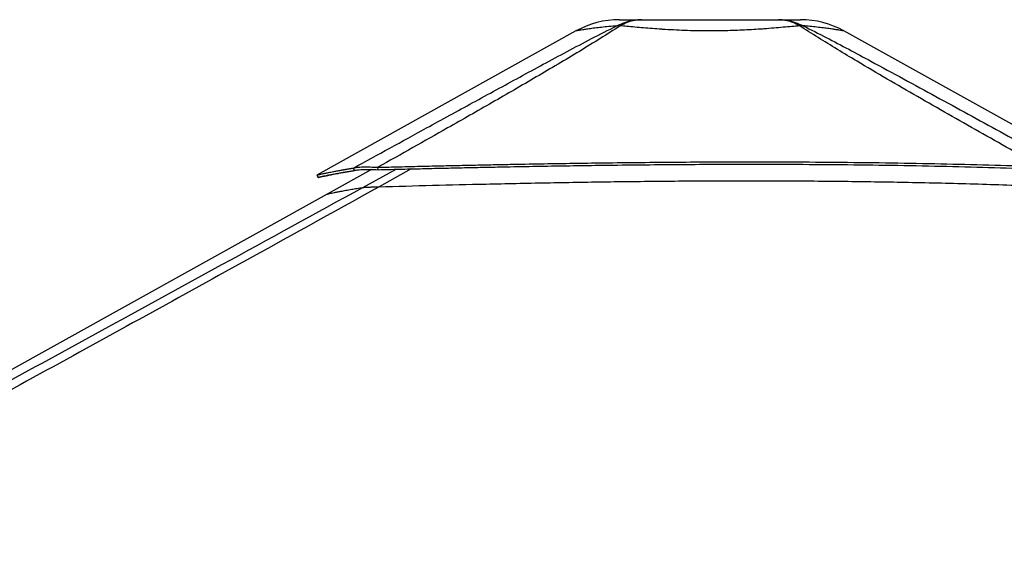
# Model space of a CAD drawing. Header units: millimetres. Extents: x 20 to 19631, y 28 to 16288.
# Tile 11 of 124: x 2419 to 3875, y 7194 to 7983. Entities that reach past the tile are written whole.
import ezdxf

# ---------------------------------------------------------------- set-up
doc = ezdxf.new("R2010")
doc.units = ezdxf.units.MM
doc.header["$LTSCALE"] = 2

msp = doc.modelspace()

# ---------------------------------------------------------------- linework, layer by layer
at = {"color": 7, "linetype": 'Continuous', "lineweight": 25}
for p, q in [((3241.37, 7966.33), (2857.91, 7753.14)), ((3986.17, 7772.73), (3637.58, 7966.35)), ((2913.79, 7760.04), (2912.06, 7763.64)), ((2948.57, 7761.18), (2948.32, 7764.78)), ((2938.85, 7761.53), (2873.5, 7725.2)), ((2873.5, 7725.2), (1115.52, 6747.85))]:
    msp.add_line(p, q, dxfattribs=at)
at = {"color": 8, "linetype": 'Continuous', "lineweight": 25}
for p, q in [((2997.56, 7762.39), (2950.28, 7736)), ((2925.91, 7734.86), (2975.15, 7761.85))]:
    msp.add_line(p, q, dxfattribs=at)
at = {"color": 7, "linetype": 'Continuous', "lineweight": 25, "flags": 128}
msp.add_lwpolyline([(2857.88, 7753.13), (2858.85, 7751.38), (2859.83, 7749.63)], dxfattribs=at)
at = {"color": 7, "linetype": 'Continuous', "lineweight": 25}
for centre, radius, start, end in [((3305.51, 7850.96), 132, 90.00001, 119.07257), ((3573.49, 7850.96), 132, 60.95085, 89.99999), ((3304.26, 7924.57), 49.37, 86.97156, 93.02844), ((3574.73, 7924.62), 49.34, 86.98562, 93.03931)]:
    msp.add_arc(centre, radius, start, end, dxfattribs=at)
for points, knots in [([(3301.66, 7973.88), (3305.53, 7975.67), (3313.3, 7979.26), (3325.6, 7982.34), (3333.99, 7982.75), (3338.21, 7982.96)], [0, 0, 0, 0, 0.33046395, 0.66371069, 1, 1, 1, 1]), ([(3305.51, 7982.96), (3305.68, 7982.96), (3306.02, 7982.96), (3308.76, 7982.96), (3313.17, 7982.96), (3319.56, 7982.96), (3327.68, 7982.96), (3334.7, 7982.96), (3338.21, 7982.96)], [0, 0, 0, 0, 0.1672356, 0.3348907, 0.5020718, 0.6679271, 0.8343071, 1, 1, 1, 1]), ([(3338.21, 7982.96), (3334.64, 7982.75), (3327.54, 7982.34), (3316.98, 7979.26), (3310.23, 7975.67), (3306.87, 7973.88)], [0, 0, 0, 0, 0.3362893, 0.669536, 1, 1, 1, 1]), ([(3338.21, 7982.96), (3343.07, 7982.96), (3352.81, 7982.96), (3368.92, 7982.96), (3385.82, 7982.96), (3403.38, 7982.96), (3421.35, 7982.96), (3439.49, 7982.96), (3457.63, 7982.96), (3475.6, 7982.96), (3493.16, 7982.96), (3510.06, 7982.96), (3526.18, 7982.96), (3535.92, 7982.96), (3540.78, 7982.96)], [0, 0, 0, 0, 0.08283765, 0.16601881, 0.24893764, 0.33251928, 0.41633794, 0.49996342, 0.58359234, 0.66741447, 0.75099948, 0.83393918, 0.91714152, 1, 1, 1, 1]), ([(3572.11, 7973.89), (3568.75, 7975.67), (3562, 7979.26), (3551.45, 7982.34), (3544.35, 7982.75), (3540.78, 7982.96)], [0, 0, 0, 0, 0.3304655, 0.6637123, 1, 1, 1, 1]), ([(3540.78, 7982.96), (3545, 7982.75), (3553.38, 7982.34), (3565.68, 7979.26), (3573.45, 7975.67), (3577.32, 7973.89)], [0, 0, 0, 0, 0.3362932, 0.6695402, 1, 1, 1, 1]), ([(3540.78, 7982.96), (3544.29, 7982.96), (3551.31, 7982.96), (3559.44, 7982.96), (3565.81, 7982.96), (3570.3, 7982.96), (3572.77, 7982.96), (3573.78, 7982.96), (3573.49, 7982.96), (3573.49, 7982.96)], [0, 0, 0, 0, 0.1656315, 0.3319494, 0.4977428, 0.6648901, 0.8325116, 0.9997465, 1, 1, 1, 1]), ([(2912.06, 7763.64), (2948.09, 7783.36), (3006.82, 7815.51), (3088.8, 7860.36), (3146.4, 7891.76), (3192.97, 7917.02), (3228.39, 7936), (3264.26, 7955.08), (3289.19, 7967.61), (3301.66, 7973.88)], [0, 0, 0, 0, 0.2839175, 0.4627989, 0.6416931, 0.7312098, 0.8207246, 0.9103698, 1, 1, 1, 1]), ([(3306.87, 7973.88), (3297.08, 7967.64), (3277.49, 7955.16), (3246.45, 7936.13), (3214.85, 7917.18), (3171.96, 7891.9), (3117.56, 7860.44), (3039.43, 7815.93), (2982.78, 7784.13), (2948.32, 7764.78)], [0, 0, 0, 0, 0.0897639, 0.1795426, 0.2695103, 0.35948, 0.5397535, 0.7200459, 1, 1, 1, 1]), ([(3572.11, 7973.88), (3568.33, 7973.53), (3560.73, 7972.83), (3547.98, 7971.67), (3534.19, 7970.49), (3521.63, 7969.51), (3509.4, 7968.66), (3497.66, 7967.94), (3483.84, 7967.26), (3469.54, 7966.74), (3454.68, 7966.4), (3439.11, 7966.29), (3422.91, 7966.42), (3406.27, 7966.82), (3389.68, 7967.49), (3376.98, 7968.2), (3365.18, 7968.95), (3354.24, 7969.73), (3340.99, 7970.8), (3328.35, 7971.9), (3316.88, 7972.95), (3310.05, 7973.58), (3306.87, 7973.88)], [0, 0, 0, 0, 0.0549575, 0.110318, 0.1670243, 0.224231, 0.2551609, 0.3027292, 0.3506222, 0.3995513, 0.4488435, 0.5000386, 0.5550115, 0.6105017, 0.6676482, 0.7253698, 0.7448852, 0.7960994, 0.8476997, 0.90047, 0.9536225, 1, 1, 1, 1]), ([(3929.31, 7765.74), (3898.67, 7782.92), (3837.4, 7817.29), (3761.49, 7860.5), (3701.42, 7895.27), (3661.89, 7918.54), (3627.88, 7939.02), (3599.27, 7956.59), (3581.16, 7968.12), (3572.11, 7973.88)], [0, 0, 0, 0, 0.2498244, 0.4996596, 0.6246518, 0.7496414, 0.8331026, 0.9165658, 1, 1, 1, 1]), ([(3577.32, 7973.89), (3588.79, 7968.15), (3611.72, 7956.67), (3644.81, 7939.17), (3682.87, 7918.75), (3725.86, 7895.5), (3789.74, 7860.69), (3868.97, 7817.41), (3931.94, 7782.96), (3963.43, 7765.74)], [0, 0, 0, 0, 0.0830759, 0.1661805, 0.249283, 0.3742529, 0.4992254, 0.7496044, 1, 1, 1, 1]), ([(2857.91, 7753.13), (2857.98, 7753.16), (2858.13, 7753.21), (2859.28, 7753.48), (2861.17, 7753.92), (2863.91, 7754.54), (2866.94, 7755.2), (2869.91, 7755.83), (2872.54, 7756.38), (2875.51, 7756.99), (2878.87, 7757.67), (2882.1, 7758.31), (2885.05, 7758.88), (2887.6, 7759.37), (2890.4, 7759.89), (2892.78, 7760.33), (2894.65, 7760.67), (2895.92, 7760.89), (2897.28, 7761.14), (2898.75, 7761.4), (2900.17, 7761.65), (2901.61, 7761.9), (2903.14, 7762.16), (2904.98, 7762.47), (2906.95, 7762.8), (2908.87, 7763.12), (2910.54, 7763.39), (2911.58, 7763.56), (2912.06, 7763.64)], [0, 0, 0, 0, 0.0748676, 0.1564664, 0.2394957, 0.3244018, 0.4118798, 0.4595494, 0.5083194, 0.5587508, 0.6111252, 0.6660076, 0.6979259, 0.7310765, 0.7655871, 0.8026459, 0.816367, 0.8308274, 0.8461739, 0.8623985, 0.8797913, 0.8926611, 0.9088649, 0.9283711, 0.9501238, 0.969567, 0.986183, 1, 1, 1, 1]), ([(2912.06, 7763.64), (2912.85, 7763.84), (2914.41, 7764.25), (2917.65, 7764.73), (2921.56, 7765.09), (2925.68, 7765.28), (2929.62, 7765.35), (2933.21, 7765.34), (2939.26, 7765.24), (2944.49, 7764.98), (2948.32, 7764.78)], [0, 0, 0, 0, 0.1264787, 0.2490105, 0.3787287, 0.507737, 0.5912047, 0.6758374, 0.7620547, 1, 1, 1, 1]), ([(2948.32, 7764.78), (2959.03, 7765.05), (2979.74, 7765.56), (3009.93, 7766.28), (3038.53, 7766.94), (3065.98, 7767.56), (3092.56, 7768.13), (3118.41, 7768.66), (3150.39, 7769.28), (3188.28, 7769.97), (3231.92, 7770.68), (3279.07, 7771.35), (3329.77, 7771.95), (3384.04, 7772.43), (3437.22, 7772.74), (3498.18, 7772.89), (3566.74, 7772.78), (3642.68, 7772.23), (3716.93, 7771.28), (3789.46, 7769.89), (3860.05, 7768.11), (3906.46, 7766.52), (3929.31, 7765.74)], [0, 0, 0, 0, 0.032848, 0.0634837, 0.0925205, 0.1204906, 0.147532, 0.1738828, 0.199574, 0.2453768, 0.2897483, 0.3329773, 0.3894376, 0.4446269, 0.4987034, 0.5518212, 0.6308141, 0.7081334, 0.7838893, 0.8578773, 0.9300475, 1, 1, 1, 1]), ([(2948.57, 7761.18), (2959.27, 7761.45), (2979.97, 7761.97), (3010.15, 7762.7), (3038.75, 7763.37), (3066.18, 7764), (3092.75, 7764.57), (3118.58, 7765.11), (3150.55, 7765.75), (3188.42, 7766.44), (3232.05, 7767.16), (3279.17, 7767.85), (3329.84, 7768.45), (3384.07, 7768.94), (3437.22, 7769.24), (3498.15, 7769.39), (3566.67, 7769.27), (3642.56, 7768.72), (3716.78, 7767.74), (3789.27, 7766.33), (3859.83, 7764.53), (3906.23, 7762.93), (3929.06, 7762.14)], [0, 0, 0, 0, 0.03285262, 0.06349202, 0.09253161, 0.12050397, 0.14754696, 0.17389888, 0.19959085, 0.24539382, 0.28976432, 0.33299158, 0.38944821, 0.44463294, 0.4987044, 0.55181707, 0.63080296, 0.70811712, 0.78387081, 0.85786048, 0.93003674, 1, 1, 1, 1]), ([(2859.85, 7749.64), (2859.92, 7749.66), (2860.08, 7749.71), (2861.22, 7749.99), (2863.1, 7750.42), (2865.83, 7751.03), (2868.85, 7751.69), (2871.81, 7752.31), (2874.42, 7752.86), (2877.38, 7753.46), (2880.74, 7754.14), (2883.95, 7754.77), (2886.88, 7755.33), (2889.43, 7755.81), (2892.22, 7756.33), (2894.59, 7756.77), (2896.45, 7757.1), (2897.71, 7757.33), (2899.07, 7757.57), (2900.53, 7757.82), (2901.95, 7758.07), (2903.38, 7758.32), (2904.91, 7758.58), (2906.74, 7758.89), (2908.7, 7759.21), (2910.61, 7759.53), (2912.28, 7759.8), (2913.32, 7759.96), (2913.79, 7760.04)], [0, 0, 0, 0, 0.0748694, 0.1564702, 0.2395012, 0.3244084, 0.4118873, 0.4595571, 0.5083272, 0.5587583, 0.6111323, 0.6660141, 0.697932, 0.7310821, 0.765592, 0.80265, 0.8163709, 0.8308309, 0.846177, 0.8624013, 0.8797937, 0.8926633, 0.9088667, 0.9283725, 0.9501248, 0.9695675, 0.9861833, 1, 1, 1, 1]), ([(2883.06, 7754.59), (2881.67, 7754.3), (2878.79, 7753.68), (2875.01, 7752.87), (2870.34, 7751.86), (2865.68, 7750.85), (2861.78, 7750.01), (2860.71, 7749.79), (2860.17, 7749.68)], [0, 0, 0, 0, 0.103548, 0.2149863, 0.3248416, 0.5517907, 0.7761661, 1, 1, 1, 1]), ([(2913.79, 7760.04), (2914.52, 7760.23), (2915.98, 7760.59), (2919.04, 7761.03), (2922.76, 7761.36), (2926.71, 7761.55), (2930.49, 7761.62), (2933.95, 7761.63), (2939.8, 7761.56), (2944.85, 7761.34), (2948.57, 7761.18)], [0, 0, 0, 0, 0.1266703, 0.249099, 0.378503, 0.5071412, 0.5904199, 0.6749487, 0.7611858, 1, 1, 1, 1]), ([(2950.28, 7736), (2880.95, 7697.58), (2707.56, 7601.48), (2428.85, 7448.43), (1905.77, 7161.72), (1396.17, 6883.19), (991.27, 6661.97), (900.67, 6612.47)], [0, 0, 0, 0, 0.1020033, 0.2551145, 0.4082261, 0.8675761, 1, 1, 1, 1]), ([(2925.91, 7734.86), (2926.24, 7734.9), (2926.9, 7734.99), (2928.64, 7735.13), (2931.02, 7735.28), (2934.8, 7735.48), (2939.74, 7735.67), (2945.33, 7735.86), (2948.63, 7735.95), (2950.28, 7736)], [0, 0, 0, 0, 0.1225406, 0.2449218, 0.3685602, 0.4921423, 0.7096135, 0.8546893, 1, 1, 1, 1]), ([(2950.28, 7736), (2976.59, 7736.71), (3029.22, 7738.14), (3111.63, 7740.15), (3197.48, 7741.95), (3286.76, 7743.43), (3376.08, 7744.44), (3465.42, 7744.93), (3554.73, 7744.83), (3644.01, 7744.11), (3735.87, 7742.66), (3830.31, 7740.44), (3895, 7738.11), (3927.34, 7736.95)], [0, 0, 0, 0, 0.0809738, 0.1619634, 0.2532731, 0.3445831, 0.4358934, 0.5272036, 0.6185136, 0.7098231, 0.8011318, 0.9005603, 1, 1, 1, 1])]:
    msp.add_open_spline(points, degree=3, knots=knots, dxfattribs=at)
at = {"color": 8, "linetype": 'Continuous', "lineweight": 25}
for points, knots in [([(3301.66, 7973.88), (3297.67, 7973.53), (3289.67, 7972.82), (3278.85, 7971.66), (3269.02, 7970.48), (3261.78, 7969.5), (3255.89, 7968.66), (3251.18, 7967.94), (3246.92, 7967.26), (3243.74, 7966.73), (3241.93, 7966.42), (3241.13, 7966.29), (3241.37, 7966.33), (3241.37, 7966.33)], [0, 0, 0, 0, 0.1099095, 0.2206249, 0.3340328, 0.4484415, 0.5101909, 0.6053246, 0.7011074, 0.7989626, 0.8975437, 0.9998935, 1, 1, 1, 1]), ([(3637.58, 7966.35), (3637.58, 7966.35), (3637.83, 7966.31), (3636.94, 7966.46), (3634.7, 7966.84), (3630.59, 7967.52), (3626.12, 7968.22), (3621.04, 7968.97), (3615.54, 7969.75), (3607.37, 7970.82), (3597.96, 7971.91), (3587.92, 7972.96), (3580.69, 7973.59), (3577.32, 7973.89)], [0, 0, 0, 0, 0.0001063, 0.1100645, 0.2210574, 0.3353628, 0.4508183, 0.4898608, 0.5923053, 0.6955218, 0.8010785, 0.9073997, 1, 1, 1, 1]), ([(2041.58, 7251.21), (2056.97, 7259.62), (2177.23, 7325.3), (2402.53, 7448.45), (2681.71, 7601.1), (2856.45, 7696.81), (2925.91, 7734.86)], [0, 0, 0, 0, 0.0522952, 0.4086278, 0.7649608, 1, 1, 1, 1]), ([(2873.52, 7725.18), (2873.55, 7725.19), (2873.63, 7725.23), (2874.8, 7725.5), (2876.83, 7725.95), (2879.75, 7726.58), (2883.51, 7727.36), (2888.11, 7728.29), (2893.85, 7729.4), (2900.91, 7730.72), (2908.96, 7732.13), (2917.29, 7733.53), (2923.03, 7734.41), (2925.91, 7734.86)], [0, 0, 0, 0, 0.0680937, 0.1582918, 0.2485257, 0.3387236, 0.4289555, 0.5191531, 0.6093822, 0.7162825, 0.8232291, 0.9116039, 1, 1, 1, 1])]:
    msp.add_open_spline(points, degree=3, knots=knots, dxfattribs=at)

doc.saveas('drawing.dxf')
